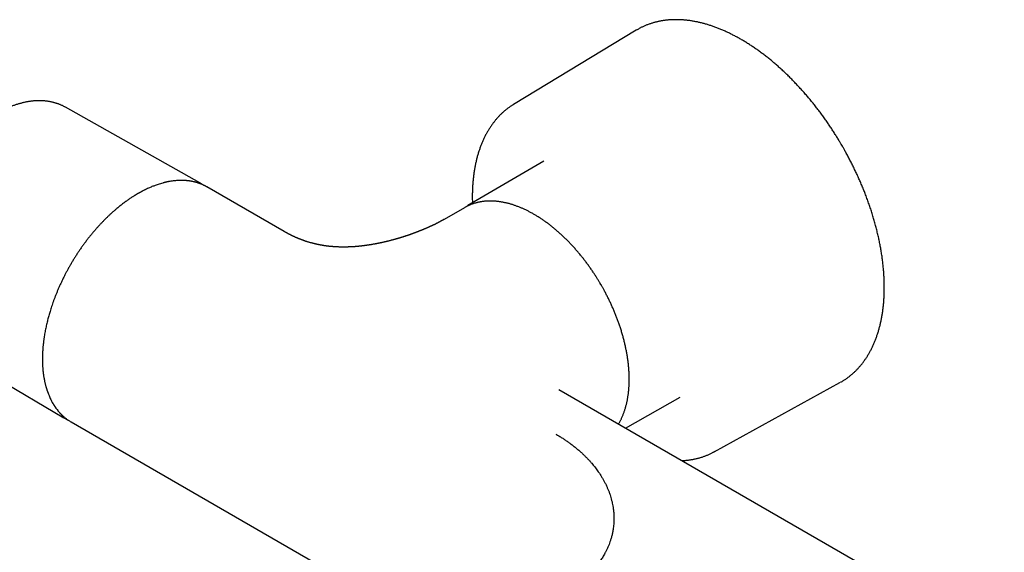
# Model space of a CAD drawing. Header units: millimetres. Extents: x 8 to 865, y 12 to 373.
# Tile 11 of 14: x 599 to 744, y 167 to 246. Entities that reach past the tile are written whole.
import ezdxf

# ---------------------------------------------------------------- set-up
doc = ezdxf.new("R2010")
doc.units = ezdxf.units.MM

msp = doc.modelspace()

# ---------------------------------------------------------------- linework, layer by layer
at = {"color": 7, "linetype": 'Continuous', "lineweight": 30}
for p, q in [((690.17, 244.44), (672.1, 233.51)), ((690.27, 244.49), (690.17, 244.44)), ((672.01, 233.45), (672.2, 233.57)), ((625.87, 221.94), (606.07, 233.09)), ((676.55, 225.12), (665.37, 218.59)), ((638.31, 214.77), (626.92, 221.34)), ((664.84, 218.28), (661.87, 216.56)), ((664.9, 218.32), (664.84, 218.28)), ((665.37, 218.59), (665.37, 218.59)), ((665.37, 218.59), (665.37, 218.59)), ((586.32, 198.88), (605.87, 187.31)), ((701.66, 182.31), (720.16, 192.49)), ((720.16, 192.49), (720.26, 192.55)), ((744.37, 153.54), (678.76, 191.42)), ((678.76, 191.41), (678.76, 191.42)), ((688.56, 185.76), (696.62, 190.36)), ((606.91, 186.7), (606.93, 186.7)), ((606.93, 186.7), (660.05, 156.03)), ((701.75, 182.36), (701.55, 182.25))]:
    msp.add_line(p, q, dxfattribs=at)
at = {"color": 7, "linetype": 'Continuous', "lineweight": 30, "flags": 128}
for points in [[(625.8, 221.98), (625.93, 221.91), (625.93, 221.91)], [(605.94, 187.27), (605.93, 187.27), (605.81, 187.35)]]:
    msp.add_lwpolyline(points, dxfattribs=at)
at = {"color": 7, "linetype": 'Continuous', "lineweight": 30}
for points, knots in [([(720.53, 227.33), (720.47, 227.44), (720.38, 227.59), (720.25, 227.81), (720.14, 228), (720, 228.22), (719.86, 228.46), (719.71, 228.71), (719.55, 228.96), (719.38, 229.22), (719.21, 229.49), (719.04, 229.76), (718.86, 230.03), (718.68, 230.3), (718.5, 230.57), (718.31, 230.84), (718.12, 231.12), (717.93, 231.39), (717.73, 231.66), (717.53, 231.94), (717.33, 232.21), (717.13, 232.48), (716.93, 232.75), (716.72, 233.02), (716.51, 233.29), (716.3, 233.55), (716.09, 233.82), (715.87, 234.08), (715.66, 234.34), (715.44, 234.6), (715.22, 234.86), (715, 235.11), (714.78, 235.37), (714.55, 235.62), (714.33, 235.87), (714.1, 236.12), (713.87, 236.36), (713.64, 236.61), (713.41, 236.85), (713.18, 237.09), (712.95, 237.32), (712.71, 237.56), (712.48, 237.79), (712.24, 238.02), (712, 238.24), (711.76, 238.47), (711.52, 238.69), (711.28, 238.91), (711.04, 239.12), (710.8, 239.34), (710.55, 239.55), (710.31, 239.75), (710.06, 239.96), (709.82, 240.16), (709.57, 240.36), (709.32, 240.56), (709.07, 240.75), (708.82, 240.94), (708.58, 241.12), (708.33, 241.31), (708.08, 241.49), (707.82, 241.66), (707.57, 241.84), (707.32, 242.01), (707.07, 242.18), (706.82, 242.34), (706.56, 242.5), (706.31, 242.66), (706.06, 242.81), (705.81, 242.96), (705.55, 243.11), (705.3, 243.26), (705.05, 243.4), (704.79, 243.53), (704.54, 243.67), (704.28, 243.8), (704.03, 243.92), (703.78, 244.05), (703.53, 244.16), (703.27, 244.28), (703.02, 244.39), (702.77, 244.5), (702.51, 244.61), (702.26, 244.71), (702.01, 244.8), (701.76, 244.9), (701.51, 244.99), (701.26, 245.07), (701.01, 245.16), (700.76, 245.23), (700.51, 245.31), (700.26, 245.38), (700.02, 245.45), (699.77, 245.51), (699.52, 245.57), (699.28, 245.63), (699.04, 245.68), (698.79, 245.72), (698.55, 245.77), (698.31, 245.81), (698.07, 245.85), (697.83, 245.88), (697.59, 245.91), (697.35, 245.93), (697.11, 245.95), (696.88, 245.97), (696.64, 245.98), (696.41, 245.99), (696.18, 245.99), (695.95, 245.99), (695.72, 245.99), (695.49, 245.98), (695.26, 245.97), (695.04, 245.96), (694.81, 245.94), (694.59, 245.91), (694.37, 245.89), (694.15, 245.86), (693.93, 245.82), (693.71, 245.78), (693.5, 245.74), (693.29, 245.69), (693.07, 245.64), (692.86, 245.59), (692.66, 245.53), (692.45, 245.46), (692.24, 245.4), (692.04, 245.33), (691.84, 245.25), (691.64, 245.17), (691.44, 245.09), (691.25, 245), (691.05, 244.91), (690.86, 244.82), (690.67, 244.72), (690.49, 244.62), (690.35, 244.54), (690.28, 244.5), (690.27, 244.49)], [0, 0, 0, 0, 0.007762, 0.010966, 0.01628, 0.021809, 0.027749, 0.033956, 0.040371, 0.046948, 0.053654, 0.060463, 0.067359, 0.074326, 0.081354, 0.088433, 0.095557, 0.10272, 0.109917, 0.117144, 0.124398, 0.131676, 0.138975, 0.146293, 0.153629, 0.160981, 0.168347, 0.175727, 0.183119, 0.190522, 0.197936, 0.205359, 0.212792, 0.220232, 0.22768, 0.235136, 0.242598, 0.250067, 0.257542, 0.265022, 0.272508, 0.279998, 0.287494, 0.294993, 0.302497, 0.310005, 0.317517, 0.325032, 0.332551, 0.340073, 0.347598, 0.355126, 0.362657, 0.37019, 0.377726, 0.385265, 0.392806, 0.400349, 0.407894, 0.415441, 0.422991, 0.430542, 0.438095, 0.44565, 0.453207, 0.460765, 0.468325, 0.475886, 0.483449, 0.491013, 0.498579, 0.506146, 0.513714, 0.521283, 0.528853, 0.536425, 0.543997, 0.551571, 0.559145, 0.56672, 0.574296, 0.581873, 0.58945, 0.597029, 0.604607, 0.612187, 0.619766, 0.627346, 0.634927, 0.642508, 0.650089, 0.65767, 0.665252, 0.672833, 0.680415, 0.687996, 0.695577, 0.703158, 0.710739, 0.718319, 0.725899, 0.733479, 0.741058, 0.748637, 0.756215, 0.763792, 0.771368, 0.778944, 0.78652, 0.794094, 0.801668, 0.809241, 0.816813, 0.824385, 0.831956, 0.839526, 0.847096, 0.854666, 0.862235, 0.869805, 0.877374, 0.884944, 0.892514, 0.900085, 0.907657, 0.915229, 0.922804, 0.93038, 0.937957, 0.945538, 0.953121, 0.960707, 0.968296, 0.975889, 0.983486, 0.991088, 0.998694, 1, 1, 1, 1]), ([(606.07, 233.09), (606.03, 233.11), (605.93, 233.17), (605.79, 233.24), (605.63, 233.32), (605.46, 233.4), (605.3, 233.47), (605.13, 233.53), (604.96, 233.6), (604.79, 233.66), (604.62, 233.71), (604.45, 233.76), (604.27, 233.81), (604.09, 233.85), (603.91, 233.89), (603.72, 233.92), (603.54, 233.95), (603.35, 233.98), (603.16, 234), (602.97, 234.02), (602.78, 234.03), (602.58, 234.04), (602.39, 234.05), (602.19, 234.05), (601.99, 234.05), (601.79, 234.04), (601.59, 234.03), (601.38, 234.01), (601.18, 233.99), (600.97, 233.96), (600.77, 233.93), (600.56, 233.9), (600.35, 233.86), (600.14, 233.82), (599.92, 233.77), (599.71, 233.72), (599.5, 233.66), (599.28, 233.6), (599.07, 233.54), (598.85, 233.47), (598.64, 233.4), (598.42, 233.32), (598.2, 233.24), (597.98, 233.16), (597.76, 233.07), (597.54, 232.97), (597.33, 232.87), (597.11, 232.77), (596.89, 232.67), (596.67, 232.55), (596.45, 232.44), (596.23, 232.32), (596.01, 232.2), (595.79, 232.07), (595.57, 231.94), (595.35, 231.81), (595.13, 231.67), (594.91, 231.53), (594.69, 231.39), (594.47, 231.24), (594.26, 231.08), (594.04, 230.93), (593.82, 230.77), (593.61, 230.6), (593.39, 230.44), (593.18, 230.27), (592.96, 230.09), (592.75, 229.91), (592.54, 229.73), (592.32, 229.55), (592.11, 229.36), (591.9, 229.17), (591.69, 228.97), (591.49, 228.78), (591.28, 228.57), (591.07, 228.37), (590.87, 228.16), (590.66, 227.95), (590.46, 227.74), (590.26, 227.52), (590.06, 227.3), (589.86, 227.08), (589.68, 226.87), (589.5, 226.67), (589.33, 226.46), (589.15, 226.25), (588.98, 226.04), (588.81, 225.83), (588.64, 225.61), (588.48, 225.4), (588.31, 225.18), (588.14, 224.96), (587.98, 224.73), (587.82, 224.51), (587.66, 224.29), (587.51, 224.06), (587.35, 223.83), (587.2, 223.6), (587.05, 223.38), (586.9, 223.15), (586.75, 222.92), (586.62, 222.7), (586.49, 222.49), (586.38, 222.3), (586.28, 222.14), (586.19, 221.98), (586.12, 221.87), (586.09, 221.82)], [0, 0, 0, 0, 0.007601, 0.016915, 0.026241, 0.035578, 0.044929, 0.054294, 0.063676, 0.073074, 0.082491, 0.091926, 0.101382, 0.110857, 0.120354, 0.129873, 0.139414, 0.148977, 0.158563, 0.168171, 0.177802, 0.187455, 0.197131, 0.206828, 0.216545, 0.226284, 0.236042, 0.24582, 0.255616, 0.26543, 0.27526, 0.285106, 0.294968, 0.304843, 0.314732, 0.324633, 0.334545, 0.344468, 0.3544, 0.364342, 0.374292, 0.384249, 0.394213, 0.404183, 0.414159, 0.42414, 0.434126, 0.444115, 0.454109, 0.464105, 0.474105, 0.484107, 0.494112, 0.504119, 0.514129, 0.52414, 0.534153, 0.544168, 0.554186, 0.564205, 0.574226, 0.584249, 0.594275, 0.604303, 0.614334, 0.624368, 0.634405, 0.644446, 0.654491, 0.66454, 0.674595, 0.684655, 0.694721, 0.704795, 0.714876, 0.724965, 0.735065, 0.745175, 0.755296, 0.765432, 0.775582, 0.785749, 0.794877, 0.804002, 0.813125, 0.822246, 0.831363, 0.840478, 0.849588, 0.858695, 0.867796, 0.876892, 0.885982, 0.895063, 0.904135, 0.913193, 0.922234, 0.931251, 0.940233, 0.949162, 0.958001, 0.96667, 0.974955, 0.982288, 0.987679, 0.993741, 1, 1, 1, 1]), ([(672, 233.45), (671.96, 233.42), (671.86, 233.36), (671.7, 233.25), (671.52, 233.13), (671.35, 233.01), (671.18, 232.88), (671.01, 232.74), (670.84, 232.61), (670.68, 232.47), (670.51, 232.33), (670.35, 232.18), (670.2, 232.03), (670.04, 231.87), (669.89, 231.71), (669.74, 231.55), (669.59, 231.38), (669.45, 231.21), (669.31, 231.04), (669.17, 230.86), (669.03, 230.68), (668.9, 230.5), (668.77, 230.31), (668.64, 230.12), (668.51, 229.92), (668.39, 229.72), (668.27, 229.52), (668.15, 229.32), (668.04, 229.11), (667.92, 228.89), (667.82, 228.68), (667.71, 228.46), (667.61, 228.24), (667.51, 228.01), (667.41, 227.78), (667.32, 227.55), (667.23, 227.31), (667.14, 227.08), (667.06, 226.83), (666.98, 226.59), (666.9, 226.34), (666.82, 226.09), (666.75, 225.84), (666.69, 225.58), (666.62, 225.32), (666.56, 225.06), (666.5, 224.8), (666.44, 224.53), (666.39, 224.26), (666.34, 223.99), (666.3, 223.71), (666.26, 223.44), (666.22, 223.16), (666.18, 222.87), (666.15, 222.59), (666.12, 222.3), (666.1, 222.01), (666.07, 221.72), (666.05, 221.43), (666.04, 221.13), (666.03, 220.83), (666.02, 220.53), (666.01, 220.23), (666.01, 219.93), (666.01, 219.62), (666.02, 219.31), (666.02, 219.1), (666.02, 218.98), (666.03, 218.97)], [0, 0, 0, 0, 0.010735, 0.025749, 0.040775, 0.055814, 0.070866, 0.085933, 0.101015, 0.116111, 0.131224, 0.146352, 0.161497, 0.176659, 0.191837, 0.207033, 0.222247, 0.237477, 0.252726, 0.267991, 0.283274, 0.298574, 0.313892, 0.329225, 0.344576, 0.359942, 0.375324, 0.390721, 0.406133, 0.42156, 0.437001, 0.452454, 0.467921, 0.4834, 0.498891, 0.514394, 0.529907, 0.54543, 0.560963, 0.576505, 0.592056, 0.607615, 0.623181, 0.638755, 0.654336, 0.669923, 0.685516, 0.701115, 0.716719, 0.732328, 0.747941, 0.763559, 0.779181, 0.794806, 0.810435, 0.826067, 0.841703, 0.857341, 0.872982, 0.888626, 0.904272, 0.919921, 0.935571, 0.951225, 0.96688, 0.982538, 0.998198, 1, 1, 1, 1]), ([(720.27, 192.55), (720.31, 192.58), (720.42, 192.64), (720.58, 192.74), (720.76, 192.85), (720.94, 192.97), (721.12, 193.09), (721.29, 193.22), (721.46, 193.34), (721.64, 193.48), (721.8, 193.62), (721.97, 193.76), (722.13, 193.9), (722.29, 194.05), (722.45, 194.2), (722.61, 194.36), (722.76, 194.52), (722.91, 194.68), (723.06, 194.85), (723.21, 195.02), (723.35, 195.19), (723.49, 195.37), (723.63, 195.55), (723.76, 195.74), (723.89, 195.93), (724.02, 196.12), (724.15, 196.32), (724.28, 196.52), (724.4, 196.72), (724.52, 196.93), (724.63, 197.14), (724.74, 197.35), (724.85, 197.57), (724.96, 197.79), (725.06, 198.01), (725.16, 198.24), (725.26, 198.47), (725.36, 198.7), (725.45, 198.94), (725.54, 199.18), (725.62, 199.42), (725.7, 199.66), (725.78, 199.91), (725.86, 200.16), (725.93, 200.42), (726, 200.68), (726.07, 200.94), (726.13, 201.2), (726.19, 201.46), (726.25, 201.73), (726.3, 202), (726.35, 202.28), (726.4, 202.55), (726.44, 202.83), (726.48, 203.11), (726.52, 203.4), (726.55, 203.68), (726.58, 203.97), (726.61, 204.26), (726.63, 204.55), (726.65, 204.85), (726.67, 205.15), (726.68, 205.44), (726.69, 205.75), (726.7, 206.05), (726.7, 206.35), (726.7, 206.66), (726.7, 206.97), (726.69, 207.28), (726.68, 207.59), (726.67, 207.91), (726.65, 208.22), (726.63, 208.54), (726.61, 208.86), (726.58, 209.18), (726.55, 209.5), (726.52, 209.83), (726.49, 210.15), (726.45, 210.48), (726.4, 210.81), (726.36, 211.14), (726.31, 211.47), (726.25, 211.8), (726.2, 212.13), (726.14, 212.46), (726.08, 212.8), (726.01, 213.13), (725.94, 213.47), (725.87, 213.81), (725.79, 214.15), (725.71, 214.49), (725.63, 214.83), (725.55, 215.17), (725.46, 215.51), (725.37, 215.85), (725.27, 216.2), (725.17, 216.54), (725.07, 216.88), (724.97, 217.23), (724.86, 217.57), (724.75, 217.92), (724.63, 218.27), (724.52, 218.61), (724.39, 218.96), (724.27, 219.31), (724.14, 219.66), (724.01, 220.01), (723.88, 220.34), (723.76, 220.67), (723.63, 220.98), (723.5, 221.29), (723.37, 221.61), (723.24, 221.92), (723.11, 222.23), (722.97, 222.54), (722.83, 222.85), (722.69, 223.16), (722.55, 223.47), (722.4, 223.78), (722.25, 224.08), (722.1, 224.39), (721.95, 224.69), (721.8, 225), (721.64, 225.3), (721.49, 225.59), (721.33, 225.89), (721.18, 226.18), (721.03, 226.45), (720.89, 226.69), (720.78, 226.9), (720.66, 227.11), (720.58, 227.25), (720.53, 227.33)], [0, 0, 0, 0, 0.005327, 0.012942, 0.020562, 0.028188, 0.03582, 0.043459, 0.051104, 0.058757, 0.066417, 0.074084, 0.08176, 0.089443, 0.097134, 0.104834, 0.112543, 0.12026, 0.127986, 0.13572, 0.143463, 0.151215, 0.158975, 0.166744, 0.174522, 0.182308, 0.190102, 0.197904, 0.205714, 0.213532, 0.221357, 0.229189, 0.237028, 0.244874, 0.252726, 0.260585, 0.26845, 0.27632, 0.284195, 0.292076, 0.299962, 0.307852, 0.315747, 0.323646, 0.331548, 0.339455, 0.347365, 0.355278, 0.363194, 0.371113, 0.379034, 0.386958, 0.394885, 0.402813, 0.410744, 0.418676, 0.426611, 0.434547, 0.442484, 0.450423, 0.458364, 0.466305, 0.474248, 0.482193, 0.490138, 0.498085, 0.506033, 0.513981, 0.521931, 0.529882, 0.537835, 0.545788, 0.553743, 0.561699, 0.569656, 0.577614, 0.585574, 0.593535, 0.601498, 0.609463, 0.61743, 0.625398, 0.633368, 0.641341, 0.649316, 0.657294, 0.665274, 0.673257, 0.681243, 0.689233, 0.697227, 0.705224, 0.713225, 0.721232, 0.729243, 0.737259, 0.745282, 0.75331, 0.761346, 0.769389, 0.77744, 0.7855, 0.79357, 0.80165, 0.809743, 0.817848, 0.825968, 0.834104, 0.841413, 0.848722, 0.856029, 0.863334, 0.870637, 0.877937, 0.885235, 0.89253, 0.89982, 0.907106, 0.914386, 0.921658, 0.928921, 0.936171, 0.943403, 0.95061, 0.957778, 0.964882, 0.971869, 0.9786, 0.984867, 0.989299, 0.993992, 1, 1, 1, 1]), ([(626.92, 221.34), (626.92, 221.34), (626.9, 221.35), (626.88, 221.36), (626.85, 221.38), (626.81, 221.4), (626.77, 221.43), (626.71, 221.46), (626.65, 221.49), (626.58, 221.52), (626.51, 221.56), (626.4, 221.61), (626.24, 221.68), (626.09, 221.75), (625.97, 221.8), (625.9, 221.82), (625.84, 221.85), (625.77, 221.87), (625.7, 221.89), (625.64, 221.92), (625.57, 221.94), (625.52, 221.95), (625.47, 221.97), (625.44, 221.98), (625.42, 221.98), (625.41, 221.99), (625.39, 221.99), (625.36, 222), (625.33, 222.01), (625.3, 222.02), (625.25, 222.03), (625.2, 222.05), (625.15, 222.06), (625.1, 222.07), (625.04, 222.09), (624.99, 222.1), (624.91, 222.12), (624.82, 222.14), (624.71, 222.16), (624.61, 222.18), (624.51, 222.19), (624.4, 222.21), (624.28, 222.23), (624.15, 222.24), (624.04, 222.26), (623.96, 222.26), (623.9, 222.27), (623.84, 222.28), (623.78, 222.28), (623.72, 222.28), (623.66, 222.29), (623.61, 222.29), (623.56, 222.29), (623.53, 222.29), (623.5, 222.3), (623.48, 222.3), (623.46, 222.3), (623.43, 222.3), (623.4, 222.3), (623.37, 222.3), (623.32, 222.3), (623.27, 222.3), (623.21, 222.3), (623.14, 222.3), (623.01, 222.3), (622.81, 222.3), (622.55, 222.28), (622.28, 222.26), (621.97, 222.23), (621.63, 222.18), (621.38, 222.14), (621.21, 222.1), (621.14, 222.09), (621.07, 222.08), (621.02, 222.06), (620.97, 222.05), (620.93, 222.05), (620.91, 222.04), (620.89, 222.04), (620.88, 222.03), (620.86, 222.03), (620.83, 222.02), (620.79, 222.01), (620.74, 222), (620.68, 221.98), (620.6, 221.96), (620.51, 221.94), (620.33, 221.9), (620.08, 221.82), (619.76, 221.72), (619.47, 221.62), (619.2, 221.52), (618.96, 221.43), (618.7, 221.33), (618.44, 221.21), (618.17, 221.09), (617.94, 220.98), (617.76, 220.89), (617.63, 220.83), (617.51, 220.77), (617.39, 220.7), (617.28, 220.65), (617.18, 220.59), (617.08, 220.54), (616.99, 220.49), (616.91, 220.44), (616.85, 220.41), (616.81, 220.38), (616.78, 220.37), (616.76, 220.35), (616.74, 220.35), (616.73, 220.34), (616.71, 220.32), (616.67, 220.3), (616.61, 220.27), (616.54, 220.23), (616.45, 220.17), (616.36, 220.12), (616.25, 220.05), (616.14, 219.98), (616.02, 219.9), (615.88, 219.82), (615.74, 219.72), (615.57, 219.61), (615.39, 219.48), (615.18, 219.34), (614.96, 219.18), (614.74, 219.02), (614.51, 218.85), (614.28, 218.67), (614.04, 218.48), (613.79, 218.28), (613.53, 218.05), (613.24, 217.8), (612.93, 217.53), (612.61, 217.24), (612.29, 216.93), (611.98, 216.63), (611.69, 216.33), (611.42, 216.05), (611.15, 215.76), (610.87, 215.46), (610.58, 215.14), (610.29, 214.8), (609.99, 214.44), (609.68, 214.06), (609.37, 213.67), (609.07, 213.27), (608.76, 212.86), (608.47, 212.45), (608.18, 212.03), (607.9, 211.62), (607.63, 211.2), (607.37, 210.78), (607.11, 210.36), (606.86, 209.93), (606.61, 209.51), (606.38, 209.08), (606.16, 208.67), (605.94, 208.24), (605.71, 207.79), (605.49, 207.32), (605.28, 206.86), (605.08, 206.41), (604.89, 205.97), (604.71, 205.53), (604.54, 205.11), (604.39, 204.7), (604.24, 204.3), (604.11, 203.91), (603.99, 203.54), (603.87, 203.18), (603.77, 202.84), (603.68, 202.52), (603.59, 202.2), (603.5, 201.88), (603.42, 201.56), (603.34, 201.22), (603.26, 200.88), (603.19, 200.54), (603.12, 200.19), (603.05, 199.84), (602.99, 199.48), (602.94, 199.16), (602.9, 198.89), (602.87, 198.65), (602.84, 198.41), (602.82, 198.17), (602.79, 197.93), (602.77, 197.69), (602.75, 197.45), (602.73, 197.22), (602.72, 196.97), (602.71, 196.74), (602.7, 196.55), (602.7, 196.42), (602.7, 196.34), (602.7, 196.26), (602.7, 196.18), (602.7, 196.12), (602.69, 196.07), (602.69, 196.03), (602.69, 196), (602.69, 195.98), (602.69, 195.96), (602.69, 195.94), (602.69, 195.91), (602.69, 195.87), (602.7, 195.83), (602.7, 195.77), (602.7, 195.69), (602.7, 195.61), (602.7, 195.51), (602.7, 195.4), (602.71, 195.26), (602.72, 195.11), (602.72, 194.96), (602.73, 194.81), (602.74, 194.66), (602.75, 194.51), (602.77, 194.32), (602.79, 194.1), (602.82, 193.84), (602.86, 193.59), (602.89, 193.35), (602.94, 193.11), (602.98, 192.87), (603.02, 192.65), (603.07, 192.45), (603.12, 192.25), (603.16, 192.07), (603.2, 191.93), (603.23, 191.82), (603.25, 191.76), (603.27, 191.69), (603.28, 191.65), (603.29, 191.61), (603.3, 191.58), (603.31, 191.56), (603.32, 191.54), (603.33, 191.51), (603.34, 191.47), (603.36, 191.41), (603.38, 191.35), (603.4, 191.28), (603.42, 191.22), (603.45, 191.14), (603.5, 191.01), (603.57, 190.82), (603.67, 190.56), (603.79, 190.29), (603.92, 190.02), (604.07, 189.73), (604.19, 189.51), (604.27, 189.37), (604.3, 189.33), (604.32, 189.29), (604.34, 189.25), (604.36, 189.22), (604.37, 189.2), (604.39, 189.18), (604.4, 189.17), (604.41, 189.15), (604.42, 189.13), (604.44, 189.09), (604.47, 189.05), (604.5, 189), (604.54, 188.94), (604.63, 188.82), (604.76, 188.63), (604.91, 188.44), (605.03, 188.3), (605.11, 188.2), (605.2, 188.1), (605.28, 188.01), (605.36, 187.93), (605.42, 187.87), (605.47, 187.82), (605.51, 187.78), (605.54, 187.75), (605.56, 187.73), (605.58, 187.71), (605.6, 187.69), (605.62, 187.67), (605.65, 187.64), (605.69, 187.6), (605.74, 187.56), (605.8, 187.51), (605.87, 187.45), (605.96, 187.37), (606.1, 187.26), (606.27, 187.12), (606.47, 186.98), (606.69, 186.84), (606.84, 186.75), (606.91, 186.7)], [0, 0, 0, 0, 0.000439, 0.001018, 0.001741, 0.002904, 0.004314, 0.005973, 0.007881, 0.010006, 0.012163, 0.014318, 0.020242, 0.026159, 0.028131, 0.030101, 0.032071, 0.034041, 0.035999, 0.037792, 0.039631, 0.041173, 0.042417, 0.043363, 0.043865, 0.044222, 0.044684, 0.045339, 0.046189, 0.047233, 0.048471, 0.049776, 0.051245, 0.052774, 0.054276, 0.05575, 0.057197, 0.060202, 0.06308, 0.065831, 0.068454, 0.071016, 0.074217, 0.077603, 0.081174, 0.082628, 0.08411, 0.085621, 0.087161, 0.088676, 0.090035, 0.091454, 0.09264, 0.093594, 0.094316, 0.094806, 0.095207, 0.095779, 0.096527, 0.097451, 0.098572, 0.099875, 0.101361, 0.103028, 0.104782, 0.111593, 0.117567, 0.123439, 0.131607, 0.139692, 0.147724, 0.149484, 0.151232, 0.152802, 0.154137, 0.155236, 0.156098, 0.156611, 0.156978, 0.157328, 0.157795, 0.158378, 0.159077, 0.16037, 0.161935, 0.163771, 0.165833, 0.167916, 0.176044, 0.183229, 0.190344, 0.19573, 0.201293, 0.207054, 0.213013, 0.21917, 0.225524, 0.228382, 0.231279, 0.23414, 0.236791, 0.239225, 0.241443, 0.243778, 0.245812, 0.247544, 0.248976, 0.249869, 0.250529, 0.250937, 0.251207, 0.251513, 0.251857, 0.252819, 0.253996, 0.255674, 0.257654, 0.259937, 0.26223, 0.264764, 0.26754, 0.270555, 0.273812, 0.277309, 0.281798, 0.286486, 0.291357, 0.296413, 0.301652, 0.306977, 0.312479, 0.318159, 0.324016, 0.331014, 0.338249, 0.345722, 0.353432, 0.361379, 0.36779, 0.374347, 0.381051, 0.387901, 0.394898, 0.402479, 0.410225, 0.418136, 0.426211, 0.434452, 0.442857, 0.450932, 0.459086, 0.467122, 0.475029, 0.482807, 0.490916, 0.498879, 0.506698, 0.514372, 0.521901, 0.529285, 0.537801, 0.546116, 0.55423, 0.562143, 0.569993, 0.577634, 0.585067, 0.592292, 0.599308, 0.605995, 0.612482, 0.618768, 0.624852, 0.630448, 0.635903, 0.641493, 0.647269, 0.65323, 0.659377, 0.665343, 0.671474, 0.677771, 0.684233, 0.69086, 0.695086, 0.699377, 0.703732, 0.708152, 0.712637, 0.717181, 0.721626, 0.725899, 0.730692, 0.735248, 0.739566, 0.741197, 0.742792, 0.74435, 0.74583, 0.74709, 0.748118, 0.748822, 0.749353, 0.74971, 0.750026, 0.750472, 0.751049, 0.751756, 0.752594, 0.753833, 0.755279, 0.756932, 0.758791, 0.760857, 0.763792, 0.76687, 0.769938, 0.772993, 0.776038, 0.779072, 0.782094, 0.787463, 0.792796, 0.798093, 0.803354, 0.808579, 0.813721, 0.818649, 0.823264, 0.827666, 0.831857, 0.835835, 0.837518, 0.83915, 0.840592, 0.841793, 0.842568, 0.843196, 0.843675, 0.844065, 0.844795, 0.845826, 0.847157, 0.848789, 0.850282, 0.851961, 0.853754, 0.855539, 0.861832, 0.867995, 0.875383, 0.882609, 0.889795, 0.899237, 0.900707, 0.902046, 0.903218, 0.904222, 0.90506, 0.905767, 0.906285, 0.906664, 0.907185, 0.907891, 0.908783, 0.910072, 0.911618, 0.913423, 0.915484, 0.923129, 0.930567, 0.934079, 0.937543, 0.940954, 0.944147, 0.94704, 0.949633, 0.951181, 0.952598, 0.953821, 0.954783, 0.955363, 0.95601, 0.956823, 0.957801, 0.959314, 0.961105, 0.963174, 0.965521, 0.968145, 0.97364, 0.97926, 0.986115, 0.993149, 1, 1, 1, 1]), ([(626.4, 221.61), (626.38, 221.63), (626.31, 221.67), (626.19, 221.75), (626.05, 221.84), (625.97, 221.88), (625.93, 221.9)], [0, 0, 0, 0, 0.1402684, 0.4606335, 0.7812504, 1, 1, 1, 1]), ([(685.02, 206.84), (684.97, 206.92), (684.9, 207.04), (684.79, 207.22), (684.7, 207.38), (684.59, 207.56), (684.47, 207.75), (684.35, 207.95), (684.22, 208.16), (684.08, 208.37), (683.94, 208.59), (683.79, 208.8), (683.65, 209.02), (683.5, 209.24), (683.34, 209.46), (683.19, 209.68), (683.03, 209.9), (682.86, 210.12), (682.7, 210.34), (682.54, 210.55), (682.37, 210.77), (682.2, 210.98), (682.03, 211.2), (681.85, 211.41), (681.68, 211.62), (681.5, 211.83), (681.32, 212.04), (681.14, 212.24), (680.96, 212.45), (680.77, 212.65), (680.59, 212.85), (680.4, 213.04), (680.22, 213.24), (680.03, 213.43), (679.84, 213.62), (679.64, 213.81), (679.45, 213.99), (679.26, 214.18), (679.06, 214.36), (678.87, 214.54), (678.67, 214.71), (678.47, 214.88), (678.27, 215.05), (678.08, 215.22), (677.87, 215.38), (677.67, 215.54), (677.47, 215.7), (677.27, 215.86), (677.07, 216.01), (676.86, 216.16), (676.66, 216.3), (676.46, 216.45), (676.25, 216.59), (676.05, 216.72), (675.84, 216.86), (675.63, 216.99), (675.43, 217.11), (675.22, 217.23), (675.01, 217.35), (674.81, 217.47), (674.6, 217.58), (674.39, 217.69), (674.19, 217.8), (673.98, 217.9), (673.77, 218), (673.57, 218.1), (673.36, 218.19), (673.15, 218.28), (672.95, 218.36), (672.74, 218.44), (672.54, 218.52), (672.33, 218.59), (672.13, 218.66), (671.92, 218.73), (671.72, 218.79), (671.52, 218.85), (671.32, 218.9), (671.11, 218.95), (670.91, 219), (670.71, 219.04), (670.51, 219.08), (670.31, 219.12), (670.12, 219.15), (669.92, 219.18), (669.72, 219.2), (669.53, 219.22), (669.33, 219.23), (669.14, 219.25), (668.95, 219.25), (668.76, 219.26), (668.57, 219.26), (668.38, 219.25), (668.2, 219.25), (668.01, 219.23), (667.83, 219.22), (667.64, 219.2), (667.46, 219.17), (667.28, 219.15), (667.1, 219.11), (666.93, 219.08), (666.75, 219.04), (666.58, 218.99), (666.41, 218.95), (666.24, 218.9), (666.07, 218.84), (665.9, 218.78), (665.74, 218.72), (665.58, 218.65), (665.42, 218.58), (665.26, 218.5), (665.1, 218.42), (664.98, 218.36), (664.92, 218.32), (664.91, 218.32)], [0, 0, 0, 0, 0.0095669, 0.0135268, 0.0200924, 0.0269257, 0.0342676, 0.0419393, 0.0498685, 0.0579974, 0.0662852, 0.0747016, 0.0832236, 0.0918338, 0.1005184, 0.1092665, 0.1180694, 0.1269199, 0.135812, 0.144741, 0.1537025, 0.1626932, 0.17171, 0.1807504, 0.1898121, 0.1988931, 0.2079918, 0.2171067, 0.2262364, 0.2353798, 0.2445358, 0.2537034, 0.2628819, 0.2720705, 0.2812684, 0.2904751, 0.2996901, 0.3089127, 0.3181425, 0.3273791, 0.3366222, 0.3458713, 0.3551261, 0.3643863, 0.3736516, 0.3829218, 0.3921966, 0.4014758, 0.4107592, 0.4200466, 0.4293378, 0.4386325, 0.4479308, 0.4572323, 0.4665369, 0.4758445, 0.485155, 0.4944682, 0.5037839, 0.5131021, 0.5224226, 0.5317452, 0.5410699, 0.5503965, 0.5597248, 0.5690547, 0.578386, 0.5877186, 0.5970524, 0.6063871, 0.6157226, 0.6250588, 0.6343954, 0.6437323, 0.6530694, 0.6624063, 0.6717429, 0.681079, 0.6904145, 0.699749, 0.7090824, 0.7184145, 0.7277451, 0.737074, 0.7464009, 0.7557258, 0.7650484, 0.7743686, 0.7836862, 0.7930012, 0.8023136, 0.8116231, 0.82093, 0.8302341, 0.8395356, 0.8488346, 0.8581313, 0.867426, 0.8767189, 0.8860105, 0.8953011, 0.9045913, 0.9138815, 0.9231724, 0.9324648, 0.9417592, 0.9510565, 0.9603575, 0.969663, 0.978974, 0.9882914, 0.9976161, 1, 1, 1, 1]), ([(665.36, 218.58), (665.34, 218.57), (665.28, 218.53), (665.19, 218.48), (665.14, 218.45), (665.12, 218.43)], [0, 0, 0, 0, 0.319346, 0.70065, 1, 1, 1, 1]), ([(661.87, 216.56), (661.85, 216.55), (661.82, 216.54), (661.79, 216.52), (661.76, 216.5), (661.73, 216.48), (661.71, 216.47), (661.69, 216.46), (661.66, 216.45), (661.63, 216.43), (661.58, 216.4), (661.53, 216.37), (661.49, 216.35), (661.45, 216.33), (661.41, 216.31), (661.37, 216.28), (661.33, 216.26), (661.29, 216.24), (661.25, 216.22), (661.2, 216.19), (661.14, 216.16), (661.06, 216.12), (660.99, 216.08), (660.91, 216.04), (660.83, 216), (660.75, 215.96), (660.67, 215.92), (660.57, 215.87), (660.48, 215.82), (660.38, 215.78), (660.29, 215.73), (660.2, 215.69), (660.11, 215.65), (660.02, 215.61), (659.95, 215.57), (659.88, 215.54), (659.8, 215.5), (659.72, 215.47), (659.63, 215.43), (659.54, 215.38), (659.44, 215.34), (659.34, 215.3), (659.24, 215.25), (659.14, 215.21), (659.04, 215.16), (658.92, 215.12), (658.82, 215.08), (658.74, 215.04), (658.69, 215.02), (658.64, 215), (658.59, 214.98), (658.53, 214.95), (658.47, 214.93), (658.42, 214.91), (658.36, 214.89), (658.31, 214.87), (658.26, 214.85), (658.21, 214.83), (658.18, 214.81), (658.14, 214.8), (658.1, 214.78), (658.04, 214.76), (657.97, 214.73), (657.89, 214.7), (657.82, 214.67), (657.75, 214.65), (657.68, 214.62), (657.61, 214.6), (657.55, 214.57), (657.48, 214.55), (657.4, 214.52), (657.31, 214.48), (657.21, 214.45), (657.1, 214.41), (656.98, 214.36), (656.85, 214.32), (656.72, 214.27), (656.57, 214.22), (656.43, 214.18), (656.3, 214.13), (656.17, 214.09), (656.06, 214.05), (655.95, 214.02), (655.86, 213.99), (655.78, 213.96), (655.72, 213.94), (655.68, 213.93), (655.65, 213.92), (655.62, 213.91), (655.59, 213.91), (655.55, 213.89), (655.5, 213.88), (655.42, 213.85), (655.32, 213.82), (655.22, 213.79), (655.11, 213.76), (655, 213.73), (654.87, 213.69), (654.74, 213.65), (654.6, 213.61), (654.48, 213.58), (654.35, 213.54), (654.22, 213.51), (654.08, 213.47), (653.95, 213.44), (653.81, 213.4), (653.68, 213.37), (653.56, 213.34), (653.47, 213.32), (653.4, 213.3), (653.33, 213.28), (653.25, 213.26), (653.18, 213.24), (653.1, 213.23), (653.01, 213.21), (652.9, 213.18), (652.79, 213.16), (652.68, 213.13), (652.58, 213.11), (652.5, 213.09), (652.44, 213.08), (652.38, 213.07), (652.33, 213.06), (652.26, 213.04), (652.18, 213.03), (652.1, 213.01), (652, 212.99), (651.9, 212.97), (651.8, 212.95), (651.7, 212.93), (651.6, 212.91), (651.5, 212.9), (651.39, 212.88), (651.28, 212.86), (651.18, 212.84), (651.08, 212.82), (650.99, 212.81), (650.9, 212.8), (650.82, 212.78), (650.74, 212.77), (650.66, 212.76), (650.6, 212.75), (650.52, 212.74), (650.44, 212.73), (650.36, 212.71), (650.29, 212.7), (650.23, 212.7), (650.17, 212.69), (650.12, 212.68), (650.07, 212.68), (650.02, 212.67), (649.97, 212.66), (649.91, 212.66), (649.86, 212.65), (649.79, 212.64), (649.72, 212.63), (649.65, 212.63), (649.59, 212.62), (649.52, 212.61), (649.45, 212.6), (649.37, 212.59), (649.28, 212.59), (649.2, 212.58), (649.13, 212.57), (649.06, 212.57), (648.99, 212.56), (648.93, 212.55), (648.86, 212.55), (648.8, 212.54), (648.73, 212.54), (648.66, 212.53), (648.58, 212.53), (648.51, 212.52), (648.44, 212.52), (648.38, 212.52), (648.33, 212.51), (648.27, 212.51), (648.2, 212.51), (648.13, 212.5), (648.07, 212.5), (648, 212.5), (647.92, 212.49), (647.83, 212.49), (647.75, 212.49), (647.66, 212.48), (647.58, 212.48), (647.5, 212.48), (647.42, 212.48), (647.33, 212.48), (647.24, 212.48), (647.13, 212.47), (647.03, 212.47), (646.93, 212.47), (646.84, 212.48), (646.75, 212.48), (646.67, 212.48), (646.57, 212.48), (646.45, 212.48), (646.32, 212.49), (646.19, 212.49), (646.06, 212.5), (645.93, 212.5), (645.81, 212.51), (645.67, 212.52), (645.54, 212.53), (645.44, 212.54), (645.36, 212.54), (645.28, 212.55), (645.21, 212.56), (645.13, 212.57), (645.05, 212.57), (644.97, 212.58), (644.89, 212.59), (644.81, 212.6), (644.73, 212.61), (644.64, 212.62), (644.55, 212.63), (644.46, 212.64), (644.38, 212.66), (644.31, 212.67), (644.25, 212.68), (644.18, 212.68), (644.12, 212.69), (644.05, 212.71), (643.99, 212.72), (643.93, 212.73), (643.86, 212.74), (643.79, 212.75), (643.71, 212.76), (643.64, 212.78), (643.56, 212.79), (643.48, 212.81), (643.4, 212.82), (643.33, 212.84), (643.28, 212.85), (643.22, 212.86), (643.17, 212.87), (643.11, 212.88), (643.05, 212.9), (643.01, 212.91), (642.97, 212.92), (642.94, 212.92), (642.91, 212.93), (642.89, 212.93), (642.85, 212.94), (642.79, 212.96), (642.7, 212.98), (642.61, 213), (642.51, 213.03), (642.38, 213.06), (642.24, 213.1), (642.09, 213.14), (641.95, 213.19), (641.82, 213.22), (641.7, 213.26), (641.58, 213.3), (641.45, 213.34), (641.33, 213.38), (641.21, 213.43), (641.08, 213.47), (640.96, 213.52), (640.85, 213.56), (640.76, 213.59), (640.68, 213.62), (640.61, 213.65), (640.54, 213.68), (640.49, 213.7), (640.44, 213.72), (640.39, 213.74), (640.35, 213.75), (640.33, 213.76), (640.3, 213.77), (640.28, 213.79), (640.25, 213.8), (640.22, 213.81), (640.17, 213.83), (640.11, 213.86), (640.03, 213.89), (639.94, 213.93), (639.85, 213.97), (639.76, 214.01), (639.67, 214.06), (639.58, 214.1), (639.49, 214.14), (639.42, 214.17), (639.36, 214.2), (639.3, 214.24), (639.24, 214.26), (639.19, 214.29), (639.14, 214.32), (639.09, 214.34), (639.05, 214.36), (639, 214.39), (638.95, 214.41), (638.91, 214.44), (638.86, 214.46), (638.81, 214.49), (638.76, 214.52), (638.71, 214.54), (638.67, 214.56), (638.64, 214.58), (638.62, 214.59), (638.59, 214.61), (638.56, 214.62), (638.52, 214.64), (638.48, 214.67), (638.42, 214.71), (638.36, 214.74), (638.32, 214.76), (638.31, 214.77)], [0, 0, 0, 0, 0.003229, 0.005834, 0.007825, 0.009443, 0.010799, 0.012324, 0.014026, 0.015912, 0.019372, 0.022516, 0.025439, 0.027943, 0.030656, 0.033179, 0.035609, 0.038095, 0.04084, 0.04332, 0.047925, 0.052327, 0.057351, 0.061668, 0.06672, 0.071318, 0.076385, 0.0817, 0.08781, 0.093062, 0.097639, 0.103291, 0.108751, 0.112883, 0.116871, 0.120822, 0.124961, 0.128991, 0.133726, 0.13916, 0.143711, 0.148923, 0.154342, 0.159069, 0.163752, 0.169723, 0.175488, 0.178572, 0.181167, 0.183373, 0.185815, 0.188591, 0.191717, 0.194027, 0.196501, 0.199139, 0.201672, 0.203751, 0.205374, 0.206591, 0.208691, 0.211393, 0.214697, 0.218355, 0.221745, 0.224837, 0.228099, 0.230947, 0.233662, 0.236756, 0.240317, 0.244285, 0.248661, 0.253445, 0.258638, 0.264207, 0.269664, 0.276206, 0.282313, 0.287983, 0.293217, 0.298013, 0.302297, 0.306151, 0.309473, 0.312232, 0.313556, 0.314697, 0.315653, 0.316767, 0.318441, 0.320675, 0.323468, 0.327891, 0.332188, 0.336317, 0.34028, 0.345974, 0.351404, 0.356598, 0.361577, 0.366374, 0.371424, 0.376691, 0.382081, 0.387348, 0.392477, 0.397445, 0.40021, 0.402971, 0.405728, 0.408505, 0.411333, 0.414228, 0.417546, 0.421408, 0.426101, 0.430193, 0.43369, 0.436682, 0.439216, 0.440987, 0.442934, 0.445328, 0.448149, 0.451352, 0.454895, 0.458852, 0.462473, 0.466088, 0.469722, 0.473404, 0.477091, 0.481043, 0.485068, 0.488662, 0.491821, 0.494696, 0.49763, 0.500884, 0.503218, 0.505679, 0.5083, 0.511139, 0.514148, 0.51685, 0.51901, 0.520841, 0.52263, 0.524431, 0.526244, 0.528015, 0.529816, 0.531851, 0.534241, 0.536842, 0.539178, 0.541588, 0.543777, 0.546221, 0.54908, 0.55246, 0.555289, 0.557718, 0.560011, 0.562347, 0.564806, 0.566881, 0.568948, 0.571284, 0.574139, 0.576678, 0.579243, 0.581728, 0.583769, 0.585625, 0.587632, 0.590051, 0.592574, 0.594826, 0.596825, 0.599936, 0.603098, 0.605899, 0.60878, 0.611723, 0.614485, 0.617299, 0.62026, 0.623515, 0.627312, 0.631272, 0.634678, 0.637713, 0.640788, 0.643905, 0.646991, 0.65131, 0.656112, 0.661104, 0.665571, 0.66989, 0.674436, 0.679534, 0.684699, 0.688102, 0.690972, 0.693385, 0.696121, 0.699287, 0.702001, 0.704882, 0.707932, 0.71108, 0.71398, 0.717251, 0.720449, 0.723909, 0.727247, 0.730056, 0.732003, 0.734261, 0.7368, 0.739283, 0.741642, 0.743903, 0.747066, 0.749819, 0.752581, 0.755479, 0.758514, 0.761792, 0.765474, 0.7675, 0.769632, 0.77187, 0.774213, 0.776657, 0.778893, 0.780747, 0.782343, 0.783474, 0.784344, 0.785391, 0.786632, 0.78933, 0.792648, 0.79659, 0.800802, 0.804871, 0.811778, 0.818223, 0.824206, 0.829726, 0.834783, 0.840784, 0.846438, 0.851743, 0.856886, 0.862792, 0.86863, 0.87444, 0.877621, 0.881193, 0.885158, 0.887681, 0.890343, 0.892888, 0.894997, 0.896694, 0.897932, 0.898932, 0.900102, 0.90145, 0.902977, 0.904684, 0.90818, 0.912156, 0.916312, 0.920628, 0.925108, 0.929752, 0.934549, 0.938558, 0.942123, 0.945238, 0.94821, 0.951402, 0.954049, 0.956559, 0.958843, 0.961036, 0.963566, 0.96589, 0.968376, 0.970927, 0.973543, 0.976224, 0.978881, 0.981119, 0.982406, 0.983464, 0.984513, 0.986075, 0.988173, 0.990811, 0.993992, 0.997721, 1, 1, 1, 1]), ([(687.53, 186.35), (687.54, 186.36), (687.58, 186.42), (687.65, 186.55), (687.74, 186.72), (687.84, 186.9), (687.93, 187.08), (688.01, 187.26), (688.1, 187.45), (688.18, 187.64), (688.25, 187.83), (688.33, 188.03), (688.4, 188.23), (688.47, 188.43), (688.53, 188.64), (688.59, 188.85), (688.65, 189.06), (688.7, 189.27), (688.76, 189.49), (688.8, 189.71), (688.85, 189.93), (688.89, 190.16), (688.93, 190.39), (688.96, 190.62), (689, 190.85), (689.02, 191.09), (689.05, 191.33), (689.07, 191.57), (689.09, 191.81), (689.1, 192.05), (689.11, 192.3), (689.12, 192.55), (689.13, 192.8), (689.13, 193.05), (689.12, 193.31), (689.12, 193.56), (689.11, 193.82), (689.1, 194.08), (689.08, 194.34), (689.06, 194.61), (689.04, 194.87), (689.01, 195.14), (688.98, 195.41), (688.95, 195.67), (688.91, 195.94), (688.87, 196.22), (688.83, 196.49), (688.78, 196.76), (688.73, 197.04), (688.68, 197.31), (688.62, 197.59), (688.57, 197.87), (688.5, 198.15), (688.44, 198.43), (688.37, 198.71), (688.29, 198.99), (688.22, 199.27), (688.14, 199.56), (688.05, 199.84), (687.97, 200.12), (687.88, 200.41), (687.79, 200.7), (687.69, 200.97), (687.6, 201.24), (687.51, 201.49), (687.42, 201.75), (687.32, 202.01), (687.22, 202.26), (687.12, 202.52), (687.02, 202.77), (686.91, 203.03), (686.8, 203.28), (686.69, 203.54), (686.58, 203.79), (686.47, 204.04), (686.35, 204.29), (686.23, 204.54), (686.11, 204.79), (685.99, 205.04), (685.86, 205.29), (685.74, 205.53), (685.61, 205.77), (685.49, 206), (685.37, 206.21), (685.27, 206.39), (685.18, 206.56), (685.1, 206.7), (685.04, 206.8), (685.02, 206.84)], [0, 0, 0, 0, 0.001883, 0.013904, 0.025944, 0.038003, 0.05008, 0.062174, 0.074285, 0.086412, 0.098553, 0.110708, 0.122877, 0.135058, 0.147251, 0.159455, 0.171668, 0.183891, 0.196123, 0.208362, 0.220609, 0.232863, 0.245122, 0.257388, 0.269658, 0.281934, 0.294213, 0.306497, 0.318785, 0.331075, 0.34337, 0.355667, 0.367967, 0.38027, 0.392575, 0.404883, 0.417194, 0.429507, 0.441823, 0.454142, 0.466464, 0.478789, 0.491117, 0.503449, 0.515785, 0.528125, 0.540469, 0.552819, 0.565174, 0.577535, 0.589902, 0.602277, 0.61466, 0.627051, 0.639452, 0.651863, 0.664286, 0.676723, 0.689173, 0.701639, 0.714123, 0.726627, 0.739153, 0.750394, 0.761634, 0.772871, 0.784105, 0.795336, 0.806563, 0.817786, 0.829003, 0.840215, 0.85142, 0.862617, 0.873804, 0.884977, 0.896133, 0.907266, 0.918367, 0.92942, 0.940398, 0.951245, 0.961836, 0.971801, 0.980059, 0.986846, 0.995015, 1, 1, 1, 1]), ([(605.94, 187.27), (605.96, 187.26), (606.02, 187.22), (606.14, 187.16), (606.28, 187.08), (606.38, 187.04), (606.43, 187.02)], [0, 0, 0, 0, 0.085686, 0.407759, 0.730173, 1, 1, 1, 1]), ([(678.32, 184.9), (678.47, 184.81), (678.78, 184.64), (679.22, 184.36), (679.65, 184.08), (680.07, 183.79), (680.42, 183.53), (680.71, 183.32), (680.93, 183.15), (681.15, 182.97), (681.37, 182.8), (681.58, 182.62), (681.79, 182.44), (682.05, 182.21), (682.34, 181.93), (682.68, 181.61), (683, 181.28), (683.31, 180.95), (683.59, 180.63), (683.83, 180.34), (684.05, 180.06), (684.26, 179.79), (684.47, 179.51), (684.69, 179.19), (684.93, 178.83), (685.17, 178.43), (685.4, 178.02), (685.61, 177.61), (685.81, 177.21), (685.99, 176.8), (686.15, 176.39), (686.3, 175.97), (686.43, 175.56), (686.54, 175.14), (686.64, 174.73), (686.72, 174.31), (686.78, 173.95), (686.82, 173.63), (686.84, 173.37), (686.86, 173.11), (686.87, 172.85), (686.88, 172.54), (686.88, 172.2), (686.86, 171.81), (686.83, 171.43), (686.79, 171.05), (686.73, 170.72), (686.68, 170.43), (686.62, 170.18), (686.57, 169.93), (686.5, 169.69), (686.43, 169.44), (686.34, 169.16), (686.22, 168.82), (686.08, 168.45), (685.92, 168.08), (685.74, 167.71), (685.56, 167.37), (685.39, 167.06), (685.22, 166.78), (685.05, 166.5), (684.86, 166.22), (684.65, 165.92), (684.4, 165.59), (684.12, 165.25), (683.83, 164.9), (683.53, 164.57), (683.26, 164.29), (683.04, 164.07), (682.88, 163.91), (682.71, 163.75), (682.54, 163.59), (682.37, 163.44), (682.19, 163.28), (682.01, 163.13), (681.8, 162.96), (681.58, 162.78), (681.33, 162.59), (681.09, 162.4), (680.88, 162.25), (680.7, 162.12), (680.55, 162.01), (680.37, 161.89), (680.23, 161.8), (680.14, 161.74), (680.11, 161.72), (680.08, 161.7), (680.06, 161.68), (680.03, 161.67), (680, 161.65), (679.96, 161.62), (679.9, 161.58), (679.83, 161.54), (679.76, 161.49), (679.69, 161.44), (679.61, 161.4), (679.54, 161.35), (679.38, 161.25), (679.24, 161.16), (679.12, 161.08), (679.11, 161.07), (679.09, 161.06), (679.07, 161.05), (679.05, 161.04), (679.02, 161.02), (678.99, 161), (678.94, 160.97), (678.89, 160.94), (678.83, 160.9), (678.77, 160.86), (678.7, 160.82), (678.64, 160.78), (678.59, 160.74), (678.55, 160.72), (678.52, 160.7), (678.51, 160.69)], [0, 0, 0, 0, 0.013982, 0.028005, 0.042077, 0.056206, 0.070402, 0.078401, 0.086425, 0.094476, 0.102554, 0.110662, 0.1188, 0.126971, 0.141035, 0.155122, 0.16924, 0.183396, 0.197596, 0.208789, 0.220016, 0.231282, 0.242589, 0.25394, 0.269831, 0.285715, 0.301601, 0.317498, 0.333413, 0.34907, 0.364762, 0.380497, 0.396235, 0.411931, 0.427591, 0.443224, 0.458838, 0.468646, 0.478452, 0.488258, 0.498065, 0.507876, 0.522265, 0.536595, 0.550874, 0.565109, 0.579305, 0.588583, 0.59785, 0.607107, 0.616356, 0.625599, 0.634839, 0.649233, 0.663566, 0.677847, 0.692082, 0.70628, 0.717415, 0.728534, 0.739644, 0.750746, 0.761845, 0.776196, 0.790497, 0.804754, 0.818978, 0.833176, 0.840141, 0.847104, 0.854064, 0.861023, 0.867983, 0.874943, 0.881905, 0.88887, 0.89801, 0.906898, 0.915536, 0.923825, 0.928759, 0.933918, 0.939302, 0.946753, 0.947614, 0.94848, 0.949351, 0.950227, 0.951108, 0.951993, 0.952884, 0.955206, 0.957542, 0.959893, 0.962259, 0.964639, 0.967034, 0.969151, 0.979832, 0.980465, 0.980868, 0.981381, 0.982004, 0.982736, 0.983578, 0.984529, 0.986017, 0.987711, 0.989612, 0.991512, 0.993901, 0.995945, 0.997643, 0.998994, 1, 1, 1, 1]), ([(696.81, 181), (696.85, 181), (696.98, 181), (697.17, 181.02), (697.4, 181.03), (697.62, 181.06), (697.84, 181.08), (698.06, 181.11), (698.27, 181.15), (698.49, 181.18), (698.7, 181.23), (698.91, 181.27), (699.12, 181.32), (699.33, 181.38), (699.54, 181.43), (699.75, 181.5), (699.95, 181.56), (700.15, 181.63), (700.35, 181.71), (700.55, 181.78), (700.75, 181.86), (700.94, 181.95), (701.13, 182.04), (701.32, 182.13), (701.46, 182.2), (701.54, 182.24), (701.55, 182.25)], [0, 0, 0, 0, 0.027242, 0.071014, 0.114781, 0.158545, 0.202306, 0.246065, 0.289822, 0.333578, 0.377334, 0.421091, 0.464851, 0.508614, 0.552382, 0.596156, 0.639938, 0.68373, 0.727533, 0.77135, 0.815182, 0.859031, 0.9029, 0.94679, 0.990704, 1, 1, 1, 1])]:
    msp.add_open_spline(points, degree=3, knots=knots, dxfattribs=at)

doc.saveas('drawing.dxf')
